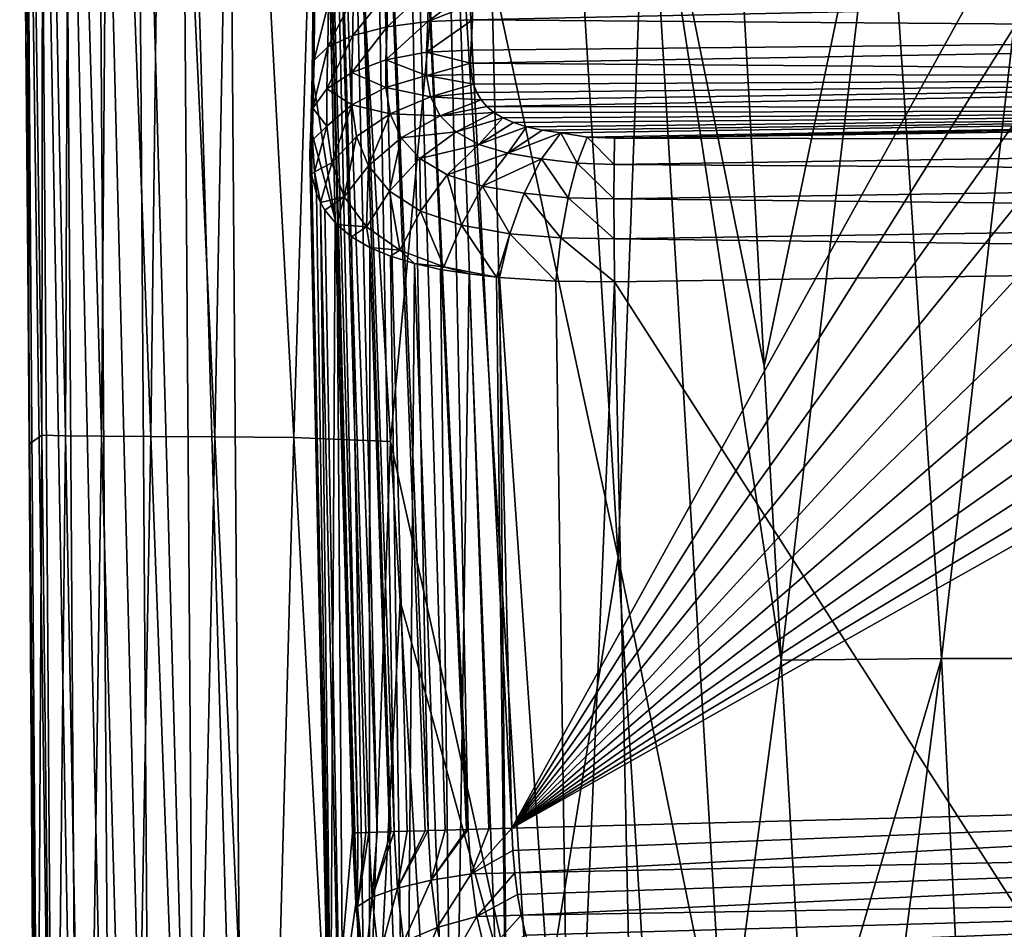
# Model space of a CAD drawing. Header units: metres. Extents: x -105 to 105, y -117 to 62.
# Tile 47 of 256: x -21 to -11, y -70 to -61. Entities that reach past the tile are written whole.
import ezdxf

# ---------------------------------------------------------------- set-up
doc = ezdxf.new("R2010")
doc.units = ezdxf.units.M
doc.layers.add('solid_509432_AD150_SW0001', color=7, linetype='CONTINUOUS')
doc.layers.add('solid_509432_AD150_SW0001_01', color=7, linetype='CONTINUOUS')

msp = doc.modelspace()

# ---------------------------------------------------------------- linework, layer by layer
at = {"layer": 'solid_509432_AD150_SW0001'}
for points in [[(-19.045641, -75.215363, 17.147009), (-19.19713, -54.325092, 17.148825), (-19.62364, -54.329342, 16.997919)], [(-19.19713, -54.325092, 17.148825), (-18.587837, -75.340057, 17.200001), (-18.733534, -55.793129, 17.200001)], [(-19.045641, -75.215363, 17.147009), (-18.587837, -75.340057, 17.200001), (-19.19713, -54.325092, 17.148825)], [(-20.553587, -75.223312, 15.57091), (-20.703344, -54.340107, 15.618036), (-20.745186, -54.547657, 15.167869)], [(-20.667543, -63.165646, 15.146933), (-20.745186, -54.547657, 15.167869), (-20.674238, -54.350121, 12.532863)], [(-20.4167, -75.222595, 16.010487), (-20.559347, -54.338673, 16.046946), (-20.703344, -54.340107, 15.618036)], [(-20.553587, -75.223312, 15.57091), (-20.4167, -75.222595, 16.010487), (-20.703344, -54.340107, 15.618036)], [(-20.532421, -64.82946, 12.569643), (-20.674238, -54.350121, 12.532863), (-20.520184, -54.359108, 9.863287)], [(-20.653772, -64.915947, 15.14205), (-20.667543, -63.165646, 15.146933), (-20.674238, -54.350121, 12.532863)], [(-20.532421, -64.82946, 12.569643), (-20.653772, -64.915947, 15.14205), (-20.674238, -54.350121, 12.532863)], [(-20.182926, -75.221359, 16.407114), (-20.322634, -54.336311, 16.432512), (-20.559347, -54.338673, 16.046946)], [(-20.4167, -75.222595, 16.010487), (-20.182926, -75.221359, 16.407114), (-20.559347, -54.338673, 16.046946)], [(-20.304152, -64.833633, 9.97648), (-20.532421, -64.82946, 12.569643), (-20.520184, -54.359108, 9.863287)], [(-20.304152, -64.833633, 9.97648), (-20.520184, -54.359108, 9.863287), (-20.260889, -54.368057, 7.19733)], [(-19.864649, -75.219681, 16.739777), (-20.005318, -54.333149, 16.755003), (-20.322634, -54.336311, 16.432512)], [(-20.182926, -75.221359, 16.407114), (-19.864649, -75.219681, 16.739777), (-20.322634, -54.336311, 16.432512)], [(-19.956394, -64.837753, 7.393705), (-20.304152, -64.833633, 9.97648), (-20.260889, -54.368057, 7.19733)], [(-19.956394, -64.837753, 7.393705), (-20.260889, -54.368057, 7.19733), (-19.876816, -54.376953, 4.570189)], [(-19.478737, -75.217644, 16.990843), (-19.62364, -54.329342, 16.997919), (-20.005318, -54.333149, 16.755003)], [(-19.864649, -75.219681, 16.739777), (-19.478737, -75.217644, 16.990843), (-20.005318, -54.333149, 16.755003)], [(-19.478821, -64.841789, 4.850242), (-19.956394, -64.837753, 7.393705), (-19.876816, -54.376953, 4.570189)], [(-19.478821, -64.841789, 4.850242), (-19.876816, -54.376953, 4.570189), (-19.351809, -54.385777, 2.012089)], [(-19.478737, -75.217644, 16.990843), (-19.045641, -75.215363, 17.147009), (-19.62364, -54.329342, 16.997919)], [(-18.863514, -64.845718, 2.371294), (-19.478821, -64.841789, 4.850242), (-19.351809, -54.385777, 2.012089)], [(-18.863514, -64.845718, 2.371294), (-19.351809, -54.385777, 2.012089), (-18.664734, -54.394508, -0.45539)], [(-18.099262, -64.849518, -0.024103), (-18.863514, -64.845718, 2.371294), (-18.664734, -54.394508, -0.45539)], [(-18.099262, -64.849518, -0.024103), (-18.664734, -54.394508, -0.45539), (-17.782228, -54.479614, -2.819041)], [(-17.167023, -64.888893, -2.323603), (-18.099262, -64.849518, -0.024103), (-17.782228, -54.479614, -2.819041)], [(-16.572926, -58.571999, -4.601857), (-17.167023, -64.888893, -2.323603), (-17.782228, -54.479614, -2.819041)], [(-20.553587, -75.223312, 15.57091), (-20.745186, -54.547657, 15.167869), (-20.667543, -63.165646, 15.146933)], [(-17.79764, -54.552696, 8.400708), (-17.878719, -54.614452, 8.778485), (-17.484661, -68.66523, 8.445437)], [(-17.627609, -54.549633, 8.054108), (-17.79764, -54.552696, 8.400708), (-17.297527, -68.659279, 8.046048)], [(-17.79764, -54.552696, 8.400708), (-17.377365, -68.661797, 8.183318), (-17.297527, -68.659279, 8.046048)], [(-17.79764, -54.552696, 8.400708), (-17.404917, -68.662666, 8.23926), (-17.377365, -68.661797, 8.183318)], [(-17.79764, -54.552696, 8.400708), (-17.484661, -68.66523, 8.445437), (-17.404917, -68.662666, 8.23926)], [(-17.379517, -54.545258, 7.758332), (-17.627609, -54.549633, 8.054108), (-17.133299, -68.654175, 7.834532)], [(-17.627609, -54.549633, 8.054108), (-17.164541, -68.655144, 7.86949), (-17.133299, -68.654175, 7.834532)], [(-17.627609, -54.549633, 8.054108), (-17.297527, -68.659279, 8.046048), (-17.164541, -68.655144, 7.86949)], [(-17.067808, -54.539822, 7.530602), (-17.379517, -54.545258, 7.758332), (-16.805925, -68.644112, 7.562496)], [(-17.379517, -54.545258, 7.758332), (-16.832378, -68.64492, 7.57944), (-16.805925, -68.644112, 7.562496)], [(-17.379517, -54.545258, 7.758332), (-17.008499, -68.650322, 7.712958), (-16.832378, -68.64492, 7.57944)], [(-17.379517, -54.545258, 7.758332), (-17.133299, -68.654175, 7.834532), (-17.008499, -68.650322, 7.712958)], [(-16.710634, -54.533649, 7.384178), (-17.067808, -54.539822, 7.530602), (-16.418427, -68.632309, 7.386474)], [(-17.067808, -54.539822, 7.530602), (-16.43367, -68.632774, 7.391154), (-16.418427, -68.632309, 7.386474)], [(-17.067808, -54.539822, 7.530602), (-16.639542, -68.63903, 7.471485), (-16.43367, -68.632774, 7.391154)], [(-17.067808, -54.539822, 7.530602), (-16.805925, -68.644112, 7.562496), (-16.639542, -68.63903, 7.471485)], [(-16.710634, -54.533649, 7.384178), (-15.998724, -68.619629, 7.318941), (-16.325373, -54.725822, 7.327495)], [(-16.710634, -54.533649, 7.384178), (-16.218697, -68.626259, 7.33998), (-15.998724, -68.619629, 7.318941)], [(-16.710634, -54.533649, 7.384178), (-16.418427, -68.632309, 7.386474), (-16.218697, -68.626259, 7.33998)], [(-17.703112, -62.74789, 8.712529), (-17.878719, -54.614452, 8.778485), (-17.852356, -56.040733, 8.767396)], [(-17.535234, -68.666916, 8.660645), (-17.878719, -54.614452, 8.778485), (-17.703112, -62.74789, 8.712529)], [(-17.52084, -68.666428, 8.584157), (-17.878719, -54.614452, 8.778485), (-17.535234, -68.666916, 8.660645)], [(-17.52084, -68.666428, 8.584157), (-17.484661, -68.66523, 8.445437), (-17.878719, -54.614452, 8.778485)], [(-16.325373, -54.725822, 7.327495), (-15.998724, -68.619629, 7.318941), (-8.54565, -55.127213, 7.123775)], [(-15.998724, -68.619629, 7.318941), (-7.993906, -55.852631, 7.109328), (-8.54565, -55.127213, 7.123775)], [(-15.998724, -68.619629, 7.318941), (-7.380745, -56.526978, 7.093272), (-7.993906, -55.852631, 7.109328)], [(-17.852356, -56.040733, 8.767396), (-17.918863, -60.788128, 10.263259), (-17.923367, -61.344593, 10.398182)], [(-17.703112, -62.74789, 8.712529), (-17.852356, -56.040733, 8.767396), (-17.923367, -61.344593, 10.398182)], [(-15.998724, -68.619629, 7.318941), (-6.71093, -57.145023, 7.075732), (-7.380745, -56.526978, 7.093272)], [(-15.998724, -68.619629, 7.318941), (-5.989578, -57.702053, 7.056843), (-6.71093, -57.145023, 7.075732)], [(-15.998724, -68.619629, 7.318941), (-5.222173, -58.193825, 7.036747), (-5.989578, -57.702053, 7.056843)], [(-15.458883, -58.095436, -6.421492), (-14.97075, -66.00779, -5.928457), (-16.572926, -58.571999, -4.601857)], [(-14.692076, -58.575722, -7.334913), (-14.97075, -66.00779, -5.928457), (-15.458883, -58.095436, -6.421492)], [(-15.998724, -68.619629, 7.318941), (-4.414609, -58.616539, 7.015601), (-5.222173, -58.193825, 7.036747)], [(-16.572926, -58.571999, -4.601857), (-15.793531, -71.095657, -3.860991), (-17.167023, -64.888893, -2.323603)], [(-14.97075, -66.00779, -5.928457), (-15.793531, -71.095657, -3.860991), (-16.572926, -58.571999, -4.601857)], [(-13.938541, -71.100449, -6.451406), (-14.97075, -66.00779, -5.928457), (-14.692076, -58.575722, -7.334913)], [(-14.692076, -58.575722, -7.334913), (-13.562381, -64.1623, -7.832583), (-13.399906, -66.999847, -7.617131)], [(-13.938541, -71.100449, -6.451406), (-14.692076, -58.575722, -7.334913), (-13.399906, -66.999847, -7.617131)], [(-14.692076, -58.575722, -7.334913), (-13.875585, -58.627518, -8.218363), (-13.562381, -64.1623, -7.832583)], [(-15.998724, -68.619629, 7.318941), (-3.573109, -58.966927, 6.993565), (-4.414609, -58.616539, 7.015601)], [(-12.408239, -58.613285, -9.569453), (-13.562381, -64.1623, -7.832583), (-13.875585, -58.627518, -8.218363)], [(-12.408239, -58.613285, -9.569453), (-13.399906, -66.999847, -7.617131), (-13.562381, -64.1623, -7.832583)], [(-11.851562, -66.981895, -9.024695), (-13.399906, -66.999847, -7.617131), (-12.408239, -58.613285, -9.569453)], [(-11.851562, -66.981895, -9.024695), (-12.408239, -58.613285, -9.569453), (-10.894458, -58.615067, -10.720415)], [(-10.24135, -66.984253, -10.205976), (-11.851562, -66.981895, -9.024695), (-10.894458, -58.615067, -10.720415)], [(-15.998724, -68.619629, 7.318941), (-2.704162, -59.242283, 6.970811), (-3.573109, -58.966927, 6.993565)], [(-15.998724, -68.619629, 7.318941), (-1.814456, -59.440495, 6.947513), (-2.704162, -59.242283, 6.970811)], [(-15.998724, -68.619629, 7.318941), (-0.910768, -59.560043, 6.923849), (-1.814456, -59.440495, 6.947513)], [(-15.998724, -68.619629, 7.318941), (0, -59.599998, 6.9), (-0.910768, -59.560043, 6.923849)], [(-17.772083, -61.081264, 11.205717), (-17.767879, -60.653351, 11.103174), (-17.526831, -60.595787, 11.461945)], [(-17.531401, -60.971424, 11.551543), (-17.772083, -61.081264, 11.205717), (-17.526831, -60.595787, 11.461945)], [(-17.531401, -60.971424, 11.551543), (-17.526831, -60.595787, 11.461945), (-17.19663, -60.550674, 11.743135)], [(-17.201822, -60.887413, 11.823402), (-17.531401, -60.971424, 11.551543), (-17.19663, -60.550674, 11.743135)], [(-17.201822, -60.887413, 11.823402), (-17.19663, -60.550674, 11.743135), (-16.801805, -60.52137, 11.925861)], [(-16.807756, -60.835449, 12.001163), (-17.201822, -60.887413, 11.823402), (-16.801805, -60.52137, 11.925861)], [(-16.807756, -60.835449, 12.001163), (-16.371681, -60.510101, 11.996561), (-16.374044, -60.665977, 12.027914)], [(-16.807756, -60.835449, 12.001163), (-16.801805, -60.52137, 11.925861), (-16.371681, -60.510101, 11.996561)], [(-17.906044, -61.208794, 10.811536), (-17.901875, -60.719093, 10.69347), (-17.767879, -60.653351, 11.103174)], [(-17.772083, -61.081264, 11.205717), (-17.906044, -61.208794, 10.811536), (-17.767879, -60.653351, 11.103174)], [(-16.807756, -60.835449, 12.001163), (-16.374044, -60.665977, 12.027914), (-16.37838, -60.819286, 12.071628)], [(-17.901875, -60.719093, 10.69347), (-17.923367, -61.344593, 10.398182), (-17.918863, -60.788128, 10.263259)], [(-17.906044, -61.208794, 10.811536), (-17.923367, -61.344593, 10.398182), (-17.901875, -60.719093, 10.69347)], [(-17.213516, -61.207302, 11.955115), (-17.201822, -60.887413, 11.823402), (-16.807756, -60.835449, 12.001163)], [(-16.820436, -61.133503, 12.124495), (-17.213516, -61.207302, 11.955115), (-16.807756, -60.835449, 12.001163)], [(-16.820436, -61.133503, 12.124495), (-16.37838, -60.819286, 12.071628), (-16.39274, -61.112255, 12.194313)], [(-16.820436, -61.133503, 12.124495), (-16.807756, -60.835449, 12.001163), (-16.37838, -60.819286, 12.071628)], [(-17.7833, -61.487453, 11.374125), (-17.772083, -61.081264, 11.205717), (-17.531401, -60.971424, 11.551543)], [(-17.542553, -61.328255, 11.698693), (-17.7833, -61.487453, 11.374125), (-17.531401, -60.971424, 11.551543)], [(-17.542553, -61.328255, 11.698693), (-17.531401, -60.971424, 11.551543), (-17.201822, -60.887413, 11.823402)], [(-17.213516, -61.207302, 11.955115), (-17.542553, -61.328255, 11.698693), (-17.201822, -60.887413, 11.823402)], [(-17.918018, -61.673161, 11.005326), (-17.906044, -61.208794, 10.811536), (-17.772083, -61.081264, 11.205717)], [(-17.7833, -61.487453, 11.374125), (-17.918018, -61.673161, 11.005326), (-17.772083, -61.081264, 11.205717)], [(-16.819843, -61.356808, 12.256475), (-17.213516, -61.207302, 11.955115), (-16.820436, -61.133503, 12.124495)], [(-16.820436, -61.133503, 12.124495), (-16.39274, -61.112255, 12.194313), (-16.395758, -61.237694, 12.264944)], [(-16.819843, -61.356808, 12.256475), (-16.820436, -61.133503, 12.124495), (-16.395758, -61.237694, 12.264944)], [(-17.906044, -61.208794, 10.811536), (-17.936964, -61.87075, 10.621296), (-17.923367, -61.344593, 10.398182)], [(-17.918018, -61.673161, 11.005326), (-17.936964, -61.87075, 10.621296), (-17.906044, -61.208794, 10.811536)], [(-17.212816, -61.472256, 12.111904), (-17.542553, -61.328255, 11.698693), (-17.213516, -61.207302, 11.955115)], [(-17.212816, -61.472256, 12.111904), (-17.213516, -61.207302, 11.955115), (-16.819843, -61.356808, 12.256475)], [(-16.819843, -61.356808, 12.256475), (-16.395758, -61.237694, 12.264944), (-16.38726, -61.346592, 12.336929)], [(-17.703112, -62.74789, 8.712529), (-17.923367, -61.344593, 10.398182), (-17.936964, -61.87075, 10.621296)], [(-17.541769, -61.640606, 11.883639), (-17.7833, -61.487453, 11.374125), (-17.542553, -61.328255, 11.698693)], [(-17.541769, -61.640606, 11.883639), (-17.542553, -61.328255, 11.698693), (-17.212816, -61.472256, 12.111904)], [(-17.212816, -61.472256, 12.111904), (-16.819843, -61.356808, 12.256475), (-16.780928, -61.563866, 12.417619)], [(-16.819843, -61.356808, 12.256475), (-16.38726, -61.346592, 12.336929), (-16.367071, -61.44072, 12.408402)], [(-16.780928, -61.563866, 12.417619), (-16.819843, -61.356808, 12.256475), (-16.367071, -61.44072, 12.408402)], [(-16.780928, -61.563866, 12.417619), (-16.367071, -61.44072, 12.408402), (-16.335546, -61.522163, 12.478325)], [(-17.782602, -61.846859, 11.586721), (-17.918018, -61.673161, 11.005326), (-17.7833, -61.487453, 11.374125)], [(-17.782602, -61.846859, 11.586721), (-17.7833, -61.487453, 11.374125), (-17.541769, -61.640606, 11.883639)], [(-17.541769, -61.640606, 11.883639), (-17.212816, -61.472256, 12.111904), (-17.169899, -61.726707, 12.313541)], [(-17.169899, -61.726707, 12.313541), (-17.212816, -61.472256, 12.111904), (-16.780928, -61.563866, 12.417619)], [(-16.780928, -61.563866, 12.417619), (-16.335546, -61.522163, 12.478325), (-16.292942, -61.593319, 12.546607)], [(-17.734911, -62.200104, 11.868614), (-17.782602, -61.846859, 11.586721), (-17.541769, -61.640606, 11.883639)], [(-17.734911, -62.200104, 11.868614), (-17.541769, -61.640606, 11.883639), (-17.495508, -61.94582, 12.127487)], [(-17.495508, -61.94582, 12.127487), (-17.541769, -61.640606, 11.883639), (-17.169899, -61.726707, 12.313541)], [(-17.169899, -61.726707, 12.313541), (-16.780928, -61.563866, 12.417619), (-16.689779, -61.748032, 12.602183)], [(-16.689779, -61.748032, 12.602183), (-16.780928, -61.563866, 12.417619), (-16.292942, -61.593319, 12.546607)], [(-16.689779, -61.748032, 12.602183), (-16.292942, -61.593319, 12.546607), (-16.238394, -61.656441, 12.613825)], [(-17.920925, -61.981575, 11.180639), (-17.936964, -61.87075, 10.621296), (-17.918018, -61.673161, 11.005326)], [(-17.920925, -61.981575, 11.180639), (-17.918018, -61.673161, 11.005326), (-17.782602, -61.846859, 11.586721)], [(-17.38114, -62.228962, 12.425015), (-17.495508, -61.94582, 12.127487), (-17.169899, -61.726707, 12.313541)], [(-17.38114, -62.228962, 12.425015), (-17.169899, -61.726707, 12.313541), (-17.066133, -61.959576, 12.554807)], [(-17.066133, -61.959576, 12.554807), (-17.169899, -61.726707, 12.313541), (-16.689779, -61.748032, 12.602183)], [(-16.689779, -61.748032, 12.602183), (-16.238394, -61.656441, 12.613825), (-16.170252, -61.713276, 12.680732)], [(-16.536097, -61.902748, 12.799277), (-16.689779, -61.748032, 12.602183), (-16.170252, -61.713276, 12.680732)], [(-16.536097, -61.902748, 12.799277), (-16.170252, -61.713276, 12.680732), (-16.085949, -61.764721, 12.74763)], [(-15.704233, -61.885551, 12.939761), (0, -61.677151, 13.399657), (-15.525231, -61.911869, 12.993114)], [(-15.271584, -61.951393, 13.074856), (0, -61.677151, 13.399657), (-15.006102, -61.962112, 13.107326)], [(-17.066133, -61.959576, 12.554807), (-16.689779, -61.748032, 12.602183), (-16.536097, -61.902748, 12.799277)], [(-16.316683, -62.023029, 12.992461), (-16.536097, -61.902748, 12.799277), (-16.085949, -61.764721, 12.74763)], [(-16.316683, -62.023029, 12.992461), (-16.085949, -61.764721, 12.74763), (-15.982208, -61.810963, 12.81416)], [(-16.316683, -62.023029, 12.992461), (-15.982208, -61.810963, 12.81416), (-15.855954, -61.851555, 12.879016)], [(-17.947161, -62.105568, 10.90519), (-17.74818, -71.083824, 10.499753), (-17.936964, -61.87075, 10.621296)], [(-17.920925, -61.981575, 11.180639), (-17.947161, -62.105568, 10.90519), (-17.936964, -61.87075, 10.621296)], [(-17.703112, -62.74789, 8.712529), (-17.936964, -61.87075, 10.621296), (-17.74818, -71.083824, 10.499753)], [(-17.899782, -62.287823, 11.400101), (-17.920925, -61.981575, 11.180639), (-17.782602, -61.846859, 11.586721)], [(-17.899782, -62.287823, 11.400101), (-17.782602, -61.846859, 11.586721), (-17.734911, -62.200104, 11.868614)], [(-16.885941, -62.15918, 12.821599), (-17.066133, -61.959576, 12.554807), (-16.536097, -61.902748, 12.799277)], [(-16.885941, -62.15918, 12.821599), (-16.536097, -61.902748, 12.799277), (-16.316683, -62.023029, 12.992461)], [(-16.037128, -62.107944, 13.163443), (-16.316683, -62.023029, 12.992461), (-15.855954, -61.851555, 12.879016)], [(-16.037128, -62.107944, 13.163443), (-15.855954, -61.851555, 12.879016), (-15.704233, -61.885551, 12.939761)], [(-16.037128, -62.107944, 13.163443), (-15.704233, -61.885551, 12.939761), (-15.525231, -61.911869, 12.993114)], [(-16.037128, -62.107944, 13.163443), (-15.525231, -61.911869, 12.993114), (-15.710104, -62.160683, 13.296695)], [(-15.367473, -62.205029, 13.397919), (-15.710104, -62.160683, 13.296695), (-15.525231, -61.911869, 12.993114)], [(-15.367473, -62.205029, 13.397919), (-15.525231, -61.911869, 12.993114), (-15.271584, -61.951393, 13.074856)], [(-17.920925, -61.981575, 11.180639), (-17.929512, -62.313515, 11.202481), (-17.947161, -62.105568, 10.90519)], [(-17.899782, -62.287823, 11.400101), (-17.929512, -62.313515, 11.202481), (-17.920925, -61.981575, 11.180639)], [(-17.615154, -62.529613, 12.214312), (-17.734911, -62.200104, 11.868614), (-17.495508, -61.94582, 12.127487)], [(-17.615154, -62.529613, 12.214312), (-17.495508, -61.94582, 12.127487), (-17.38114, -62.228962, 12.425015)], [(-17.178596, -62.473927, 12.758889), (-17.38114, -62.228962, 12.425015), (-17.066133, -61.959576, 12.554807)], [(-17.178596, -62.473927, 12.758889), (-17.066133, -61.959576, 12.554807), (-16.885941, -62.15918, 12.821599)], [(-15.367473, -62.205029, 13.397919), (-15.271584, -61.951393, 13.074856), (-15.010929, -62.216373, 13.438471)], [(-15.010929, -62.216373, 13.438471), (-15.271584, -61.951393, 13.074856), (-15.006102, -61.962112, 13.107326)], [(-15.010929, -62.216373, 13.438471), (-15.006102, -61.962112, 13.107326), (0, -61.989445, 13.83156)], [(-15.010929, -62.216373, 13.438471), (0, -61.989445, 13.83156), (0, -62.320679, 14.085726)], [(-17.947161, -62.105568, 10.90519), (-17.683653, -73.497368, 10.467704), (-17.74818, -71.083824, 10.499753)], [(-17.947161, -62.105568, 10.90519), (-17.715086, -73.340271, 11.102732), (-17.683653, -73.497368, 10.467704)], [(-17.947161, -62.105568, 10.90519), (-17.929512, -62.313515, 11.202481), (-17.715086, -73.340271, 11.102732)], [(-16.622459, -62.315762, 13.089696), (-16.885941, -62.15918, 12.821599), (-16.316683, -62.023029, 12.992461)], [(-16.622459, -62.315762, 13.089696), (-16.316683, -62.023029, 12.992461), (-16.037128, -62.107944, 13.163443)], [(-16.281273, -62.425945, 13.330525), (-16.622459, -62.315762, 13.089696), (-16.037128, -62.107944, 13.163443)], [(-16.281273, -62.425945, 13.330525), (-16.037128, -62.107944, 13.163443), (-15.710104, -62.160683, 13.296695)], [(-17.899782, -62.287823, 11.400101), (-17.734911, -62.200104, 11.868614), (-17.842737, -62.583931, 11.665095)], [(-17.615154, -62.529613, 12.214312), (-17.842737, -62.583931, 11.665095), (-17.734911, -62.200104, 11.868614)], [(-16.877907, -62.666946, 13.097754), (-17.178596, -62.473927, 12.758889), (-16.885941, -62.15918, 12.821599)], [(-16.877907, -62.666946, 13.097754), (-16.885941, -62.15918, 12.821599), (-16.622459, -62.315762, 13.089696)], [(-16.281273, -62.425945, 13.330525), (-15.710104, -62.160683, 13.296695), (-15.878481, -62.493446, 13.519328)], [(-15.453773, -62.537292, 13.642962), (-15.878481, -62.493446, 13.519328), (-15.710104, -62.160683, 13.296695)], [(-15.367473, -62.205029, 13.397919), (-15.453773, -62.537292, 13.642962), (-15.710104, -62.160683, 13.296695)], [(-15.367473, -62.205029, 13.397919), (-15.012575, -62.547646, 13.692607), (-15.453773, -62.537292, 13.642962)], [(-15.367473, -62.205029, 13.397919), (-15.010929, -62.216373, 13.438471), (-15.012575, -62.547646, 13.692607)], [(-17.899782, -62.287823, 11.400101), (-17.881001, -62.49707, 11.505886), (-17.929512, -62.313515, 11.202481)], [(-17.899782, -62.287823, 11.400101), (-17.842737, -62.583931, 11.665095), (-17.881001, -62.49707, 11.505886)], [(-17.400265, -62.81636, 12.604218), (-17.615154, -62.529613, 12.214312), (-17.38114, -62.228962, 12.425015)], [(-17.400265, -62.81636, 12.604218), (-17.38114, -62.228962, 12.425015), (-17.178596, -62.473927, 12.758889)], [(-15.012575, -62.547646, 13.692607), (-15.010929, -62.216373, 13.438471), (0, -62.320679, 14.085726)], [(-17.929512, -62.313515, 11.202481), (-17.881001, -62.49707, 11.505886), (-17.715086, -73.340271, 11.102732)], [(-16.484629, -62.802666, 13.403853), (-16.877907, -62.666946, 13.097754), (-16.622459, -62.315762, 13.089696)], [(-16.484629, -62.802666, 13.403853), (-16.622459, -62.315762, 13.089696), (-16.281273, -62.425945, 13.330525)], [(-15.012575, -62.547646, 13.692607), (0, -62.320679, 14.085726), (0, -62.706406, 14.245499)], [(-17.077805, -63.043751, 13.002134), (-17.400265, -62.81636, 12.604218), (-17.178596, -62.473927, 12.758889)], [(-17.077805, -63.043751, 13.002134), (-17.178596, -62.473927, 12.758889), (-16.877907, -62.666946, 13.097754)], [(-16.484629, -62.802666, 13.403853), (-16.281273, -62.425945, 13.330525), (-16.017757, -62.885426, 13.644245)], [(-16.281273, -62.425945, 13.330525), (-15.878481, -62.493446, 13.519328), (-16.017757, -62.885426, 13.644245)], [(-15.524505, -62.925098, 13.792953), (-16.017757, -62.885426, 13.644245), (-15.878481, -62.493446, 13.519328)], [(-15.453773, -62.537292, 13.642962), (-15.524505, -62.925098, 13.792953), (-15.878481, -62.493446, 13.519328)], [(-17.881001, -62.49707, 11.505886), (-17.842737, -62.583931, 11.665095), (-17.715086, -73.340271, 11.102732)], [(-17.615154, -62.529613, 12.214312), (-17.800241, -62.657349, 11.808883), (-17.842737, -62.583931, 11.665095)], [(-17.842737, -62.583931, 11.665095), (-17.608568, -73.337082, 11.727448), (-17.715086, -73.340271, 11.102732)], [(-17.842737, -62.583931, 11.665095), (-17.800241, -62.657349, 11.808883), (-17.608568, -73.337082, 11.727448)], [(-17.615154, -62.529613, 12.214312), (-17.687252, -62.795967, 12.105329), (-17.800241, -62.657349, 11.808883)], [(-17.400265, -62.81636, 12.604218), (-17.687252, -62.795967, 12.105329), (-17.615154, -62.529613, 12.214312)], [(-15.453773, -62.537292, 13.642962), (-15.010929, -62.933369, 13.852428), (-15.524505, -62.925098, 13.792953)], [(-15.453773, -62.537292, 13.642962), (-15.012575, -62.547646, 13.692607), (-15.010929, -62.933369, 13.852428)], [(-15.010929, -62.933369, 13.852428), (-15.012575, -62.547646, 13.692607), (0, -62.706406, 14.245499)], [(-17.800241, -62.657349, 11.808883), (-17.687252, -62.795967, 12.105329), (-17.608568, -73.337082, 11.727448)], [(-16.652632, -63.204842, 13.363855), (-17.077805, -63.043751, 13.002134), (-16.877907, -62.666946, 13.097754)], [(-16.652632, -63.204842, 13.363855), (-16.877907, -62.666946, 13.097754), (-16.484629, -62.802666, 13.403853)], [(-17.535234, -68.666916, 8.660645), (-17.703112, -62.74789, 8.712529), (-17.74818, -71.083824, 10.499753)], [(-17.687252, -62.795967, 12.105329), (-17.37324, -73.330589, 12.315842), (-17.608568, -73.337082, 11.727448)], [(-17.687252, -62.795967, 12.105329), (-17.543095, -62.915257, 12.389935), (-17.37324, -73.330589, 12.315842)], [(-17.400265, -62.81636, 12.604218), (-17.543095, -62.915257, 12.389935), (-17.687252, -62.795967, 12.105329)], [(-17.400265, -62.81636, 12.604218), (-17.36902, -63.016026, 12.659062), (-17.543095, -62.915257, 12.389935)], [(-17.077805, -63.043751, 13.002134), (-17.36902, -63.016026, 12.659062), (-17.400265, -62.81636, 12.604218)], [(-16.652632, -63.204842, 13.363855), (-16.484629, -62.802666, 13.403853), (-16.144909, -63.303959, 13.650343)], [(-16.484629, -62.802666, 13.403853), (-16.017757, -62.885426, 13.644245), (-16.144909, -63.303959, 13.650343)], [(-17.543095, -62.915257, 12.389935), (-17.36902, -63.016026, 12.659062), (-17.37324, -73.330589, 12.315842)], [(-16.017757, -62.885426, 13.644245), (-16.117451, -63.306561, 13.662342), (-16.144909, -63.303959, 13.650343)], [(-16.017757, -62.885426, 13.644245), (-15.57473, -63.341431, 13.837478), (-16.117451, -63.306561, 13.662342)], [(-15.524505, -62.925098, 13.792953), (-15.57473, -63.341431, 13.837478), (-16.017757, -62.885426, 13.644245)], [(-15.524505, -62.925098, 13.792953), (-15.006102, -63.347279, 13.907051), (-15.57473, -63.341431, 13.837478)], [(-15.524505, -62.925098, 13.792953), (-15.010929, -62.933369, 13.852428), (-15.006102, -63.347279, 13.907051)], [(-15.010929, -62.933369, 13.852428), (0, -63.120411, 14.3), (-15.006102, -63.347279, 13.907051)], [(-17.36902, -63.016026, 12.659062), (-17.019602, -73.321075, 12.841653), (-17.37324, -73.330589, 12.315842)], [(-17.36902, -63.016026, 12.659062), (-17.166782, -63.101086, 12.909143), (-17.019602, -73.321075, 12.841653)], [(-17.077805, -63.043751, 13.002134), (-17.166782, -63.101086, 12.909143), (-17.36902, -63.016026, 12.659062)], [(-17.077805, -63.043751, 13.002134), (-16.937984, -63.171295, 13.137464), (-17.166782, -63.101086, 12.909143)], [(-16.652632, -63.204842, 13.363855), (-16.937984, -63.171295, 13.137464), (-17.077805, -63.043751, 13.002134)], [(-17.166782, -63.101086, 12.909143), (-16.937984, -63.171295, 13.137464), (-17.019602, -73.321075, 12.841653)], [(0, -63.120411, 14.3), (0, -86.724808, 14.3), (-15.006102, -63.347279, 13.907051)], [(-20.553587, -75.223312, 15.57091), (-20.667543, -63.165646, 15.146933), (-20.653772, -64.915947, 15.14205)], [(-16.937984, -63.171295, 13.137464), (-16.563435, -73.30896, 13.281418), (-17.019602, -73.321075, 12.841653)], [(-16.937984, -63.171295, 13.137464), (-16.684931, -63.228306, 13.340949), (-16.563435, -73.30896, 13.281418)], [(-16.652632, -63.204842, 13.363855), (-16.684931, -63.228306, 13.340949), (-16.937984, -63.171295, 13.137464)], [(-16.652632, -63.204842, 13.363855), (-16.410349, -63.273033, 13.516764), (-16.684931, -63.228306, 13.340949)], [(-16.684931, -63.228306, 13.340949), (-16.410349, -63.273033, 13.516764), (-16.563435, -73.30896, 13.281418)], [(-16.652632, -63.204842, 13.363855), (-16.144909, -63.303959, 13.650343), (-16.410349, -63.273033, 13.516764)], [(-16.410349, -63.273033, 13.516764), (-16.025097, -73.294792, 13.615513), (-16.563435, -73.30896, 13.281418)], [(-16.410349, -63.273033, 13.516764), (-16.144909, -63.303959, 13.650343), (-16.025097, -73.294792, 13.615513)], [(-16.144909, -63.303959, 13.650343), (-16.117451, -63.306561, 13.662342), (-16.025097, -73.294792, 13.615513)], [(-16.117451, -63.306561, 13.662342), (-15.42861, -73.279198, 13.829026), (-16.025097, -73.294792, 13.615513)], [(-16.117451, -63.306561, 13.662342), (-15.57473, -63.341431, 13.837478), (-15.42861, -73.279198, 13.829026)], [(-15.57473, -63.341431, 13.837478), (-15.006102, -63.347279, 13.907051), (-15.42861, -73.279198, 13.829026)], [(-15.42861, -73.279198, 13.829026), (-15.006102, -63.347279, 13.907051), (-14.781674, -73.985245, 13.912929)], [(0, -86.724808, 14.3), (-14.781674, -73.985245, 13.912929), (-15.006102, -63.347279, 13.907051)], [(-20.586266, -75.236336, 15.111692), (-20.653772, -64.915947, 15.14205), (-20.532421, -64.82946, 12.569643)], [(-20.4119, -75.233986, 12.622908), (-20.586266, -75.236336, 15.111692), (-20.532421, -64.82946, 12.569643)], [(-20.4119, -75.233986, 12.622908), (-20.532421, -64.82946, 12.569643), (-20.304152, -64.833633, 9.97648)], [(-20.10593, -75.244415, 10.12614), (-20.4119, -75.233986, 12.622908), (-20.304152, -64.833633, 9.97648)], [(-20.10593, -75.244415, 10.12614), (-20.304152, -64.833633, 9.97648), (-19.956394, -64.837753, 7.393705)], [(-19.666094, -75.254768, 7.64633), (-20.10593, -75.244415, 10.12614), (-19.956394, -64.837753, 7.393705)], [(-19.666094, -75.254768, 7.64633), (-19.956394, -64.837753, 7.393705), (-19.478821, -64.841789, 4.850242)], [(-19.091223, -75.265038, 5.205813), (-19.666094, -75.254768, 7.64633), (-19.478821, -64.841789, 4.850242)], [(-19.091223, -75.265038, 5.205813), (-19.478821, -64.841789, 4.850242), (-18.863514, -64.845718, 2.371294)], [(-18.38163, -75.275192, 2.824509), (-19.091223, -75.265038, 5.205813), (-18.863514, -64.845718, 2.371294)], [(-18.38163, -75.275192, 2.824509), (-18.863514, -64.845718, 2.371294), (-18.099262, -64.849518, -0.024103)], [(-17.53615, -75.285194, 0.518811), (-18.38163, -75.275192, 2.824509), (-18.099262, -64.849518, -0.024103)], [(-17.53615, -75.285194, 0.518811), (-18.099262, -64.849518, -0.024103), (-17.167023, -64.888893, -2.323603)], [(-20.553587, -75.223312, 15.57091), (-20.653772, -64.915947, 15.14205), (-20.586266, -75.236336, 15.111692)], [(-17.07468, -66.428886, -2.240378), (-17.53615, -75.285194, 0.518811), (-17.167023, -64.888893, -2.323603)], [(-15.793531, -71.095657, -3.860991), (-17.07468, -66.428886, -2.240378), (-17.167023, -64.888893, -2.323603)], [(-14.97075, -66.00779, -5.928457), (-14.490759, -73.768608, -5.356079), (-15.793531, -71.095657, -3.860991)], [(-13.938541, -71.100449, -6.451406), (-14.490759, -73.768608, -5.356079), (-14.97075, -66.00779, -5.928457)], [(-17.07468, -66.428886, -2.240378), (-16.544704, -75.390266, -1.693834), (-17.53615, -75.285194, 0.518811)], [(-15.793531, -71.095657, -3.860991), (-16.544704, -75.390266, -1.693834), (-17.07468, -66.428886, -2.240378)], [(-13.938541, -71.100449, -6.451406), (-13.399906, -66.999847, -7.617131), (-13.149575, -71.387108, -7.257786)], [(-11.851562, -66.981895, -9.024695), (-13.149575, -71.387108, -7.257786), (-13.399906, -66.999847, -7.617131)], [(-11.851562, -66.981895, -9.024695), (-12.926235, -75.361656, -6.902969), (-13.149575, -71.387108, -7.257786)], [(-11.851562, -66.981895, -9.024695), (-11.434451, -75.343048, -8.244817), (-12.926235, -75.361656, -6.902969)], [(-10.24135, -66.984253, -10.205976), (-11.434451, -75.343048, -8.244817), (-11.851562, -66.981895, -9.024695)], [(-10.24135, -66.984253, -10.205976), (-9.873089, -75.345497, -9.372689), (-11.434451, -75.343048, -8.244817)], [(-15.987632, -68.836632, 7.306815), (0, -68.200684, 6.9), (-15.998724, -68.619629, 7.318941)], [(0, -68.718338, 6.83186), (0, -68.200684, 6.9), (-15.968702, -69.050697, 7.270983)], [(-17.502321, -69.347191, 8.587237), (-17.535234, -68.666916, 8.660645), (-17.74818, -71.083824, 10.499753)], [(-17.52084, -68.666428, 8.584157), (-17.535234, -68.666916, 8.660645), (-17.502321, -69.347191, 8.587237)], [(-17.485268, -69.376495, 8.503184), (-17.484661, -68.66523, 8.445437), (-17.52084, -68.666428, 8.584157)], [(-17.485268, -69.376495, 8.503184), (-17.52084, -68.666428, 8.584157), (-17.502321, -69.347191, 8.587237)], [(-17.485268, -69.376495, 8.503184), (-17.377365, -68.661797, 8.183318), (-17.404917, -68.662666, 8.23926)], [(-17.485268, -69.376495, 8.503184), (-17.343948, -69.285881, 8.11192), (-17.377365, -68.661797, 8.183318)], [(-17.485268, -69.376495, 8.503184), (-17.404917, -68.662666, 8.23926), (-17.484661, -68.66523, 8.445437)], [(-17.343948, -69.285881, 8.11192), (-17.297527, -68.659279, 8.046048), (-17.377365, -68.661797, 8.183318)], [(-17.343948, -69.285881, 8.11192), (-17.133299, -68.654175, 7.834532), (-17.164541, -68.655144, 7.86949)], [(-17.343948, -69.285881, 8.11192), (-17.101963, -69.199371, 7.772471), (-17.133299, -68.654175, 7.834532)], [(-17.343948, -69.285881, 8.11192), (-17.164541, -68.655144, 7.86949), (-17.297527, -68.659279, 8.046048)], [(-17.101963, -69.199371, 7.772471), (-17.008499, -68.650322, 7.712958), (-17.133299, -68.654175, 7.834532)], [(-17.101963, -69.199371, 7.772471), (-16.805925, -68.644112, 7.562496), (-16.832378, -68.64492, 7.57944)], [(-17.101963, -69.199371, 7.772471), (-16.776445, -69.123085, 7.508875), (-16.805925, -68.644112, 7.562496)], [(-17.101963, -69.199371, 7.772471), (-16.832378, -68.64492, 7.57944), (-17.008499, -68.650322, 7.712958)], [(-16.776445, -69.123085, 7.508875), (-16.639542, -68.63903, 7.471485), (-16.805925, -68.644112, 7.562496)], [(-16.776445, -69.123085, 7.508875), (-16.418427, -68.632309, 7.386474), (-16.43367, -68.632774, 7.391154)], [(-16.776445, -69.123085, 7.508875), (-16.390444, -69.062424, 7.339796), (-16.418427, -68.632309, 7.386474)], [(-16.776445, -69.123085, 7.508875), (-16.43367, -68.632774, 7.391154), (-16.639542, -68.63903, 7.471485)], [(-16.390444, -69.062424, 7.339796), (-16.218697, -68.626259, 7.33998), (-16.418427, -68.632309, 7.386474)], [(-16.390444, -69.062424, 7.339796), (-15.998724, -68.619629, 7.318941), (-16.218697, -68.626259, 7.33998)], [(-16.390444, -69.062424, 7.339796), (-15.987632, -68.836632, 7.306815), (-15.998724, -68.619629, 7.318941)], [(0, -68.718338, 6.83186), (-15.968702, -69.050697, 7.270983), (-15.941814, -69.259308, 7.211903)], [(0, -68.718338, 6.83186), (-15.941814, -69.259308, 7.211903), (-15.906601, -69.460274, 7.130168)], [(0, -69.2005, 6.632158), (0, -68.718338, 6.83186), (-15.906601, -69.460274, 7.130168)], [(-16.390444, -69.062424, 7.339796), (-15.968702, -69.050697, 7.270983), (-15.987632, -68.836632, 7.306815)], [(-17.101963, -69.199371, 7.772471), (-17.042322, -69.717392, 7.592212), (-16.776445, -69.123085, 7.508875)], [(-17.042322, -69.717392, 7.592212), (-16.718733, -69.5784, 7.352961), (-16.776445, -69.123085, 7.508875)], [(-16.776445, -69.123085, 7.508875), (-16.718733, -69.5784, 7.352961), (-16.390444, -69.062424, 7.339796)], [(-16.718733, -69.5784, 7.352961), (-16.334499, -69.471703, 7.203796), (-16.390444, -69.062424, 7.339796)], [(-16.390444, -69.062424, 7.339796), (-16.334499, -69.471703, 7.203796), (-15.968702, -69.050697, 7.270983)], [(-16.334499, -69.471703, 7.203796), (-15.941814, -69.259308, 7.211903), (-15.968702, -69.050697, 7.270983)], [(-17.343948, -69.285881, 8.11192), (-17.282356, -69.878838, 7.904607), (-17.101963, -69.199371, 7.772471)], [(-17.282356, -69.878838, 7.904607), (-17.042322, -69.717392, 7.592212), (-17.101963, -69.199371, 7.772471)], [(0, -69.2005, 6.632158), (-15.906601, -69.460274, 7.130168), (-15.862869, -69.651489, 7.02649)], [(0, -69.2005, 6.632158), (-15.862869, -69.651489, 7.02649), (-15.810307, -69.830719, 6.90182)], [(0, -69.2005, 6.632158), (-15.810307, -69.830719, 6.90182), (-15.748605, -69.996033, 6.757083)], [(0, -69.614494, 6.314497), (0, -69.2005, 6.632158), (-15.748605, -69.996033, 6.757083)], [(-17.485268, -69.376495, 8.503184), (-17.421835, -70.051315, 8.268025), (-17.343948, -69.285881, 8.11192)], [(-17.421835, -70.051315, 8.268025), (-17.282356, -69.878838, 7.904607), (-17.343948, -69.285881, 8.11192)], [(-16.334499, -69.471703, 7.203796), (-15.906601, -69.460274, 7.130168), (-15.941814, -69.259308, 7.211903)], [(-17.44582, -70.00547, 8.38118), (-17.502321, -69.347191, 8.587237), (-17.74818, -71.083824, 10.499753)], [(-17.485268, -69.376495, 8.503184), (-17.502321, -69.347191, 8.587237), (-17.44582, -70.00547, 8.38118)], [(-17.485268, -69.376495, 8.503184), (-17.44582, -70.00547, 8.38118), (-17.421835, -70.051315, 8.268025)], [(-16.718733, -69.5784, 7.352961), (-16.632252, -69.986786, 7.103686), (-16.334499, -69.471703, 7.203796)], [(-16.632252, -69.986786, 7.103686), (-16.250076, -69.840485, 6.986184), (-16.334499, -69.471703, 7.203796)], [(-16.334499, -69.471703, 7.203796), (-16.250076, -69.840485, 6.986184), (-15.906601, -69.460274, 7.130168)], [(-16.250076, -69.840485, 6.986184), (-15.862869, -69.651489, 7.02649), (-15.906601, -69.460274, 7.130168)], [(-17.042322, -69.717392, 7.592212), (-16.953838, -70.180878, 7.304143), (-16.718733, -69.5784, 7.352961)], [(-16.953838, -70.180878, 7.304143), (-16.632252, -69.986786, 7.103686), (-16.718733, -69.5784, 7.352961)]]:
    msp.add_3dface(points, dxfattribs=at)
at = {"layer": 'solid_509432_AD150_SW0001_01'}
for points in [[(-18.733534, -55.793129, 17.200001), (-18.587837, -75.340057, 17.200001), (18.747355, -54.341576, 17.200001)], [(-18.587837, -75.340057, 17.200001), (18.588333, -75.235542, 17.200001), (18.747355, -54.341576, 17.200001)], [(-15.998724, -68.619629, 7.318941), (0, -68.200684, 6.9), (0, -59.599998, 6.9)], [(-16.37838, -60.819286, 12.071628), (0, -60.463192, 12.468125), (0, -60.945362, 12.667843)], [(-16.37838, -60.819286, 12.071628), (-16.374044, -60.665977, 12.027914), (0, -60.463192, 12.468125)], [(-16.39274, -61.112255, 12.194313), (-16.37838, -60.819286, 12.071628), (0, -60.945362, 12.667843)], [(-16.395758, -61.237694, 12.264944), (0, -60.945362, 12.667843), (0, -61.359406, 12.985555)], [(-16.395758, -61.237694, 12.264944), (-16.39274, -61.112255, 12.194313), (0, -60.945362, 12.667843)], [(-16.38726, -61.346592, 12.336929), (-16.395758, -61.237694, 12.264944), (0, -61.359406, 12.985555)], [(-16.367071, -61.44072, 12.408402), (-16.38726, -61.346592, 12.336929), (0, -61.359406, 12.985555)], [(-16.335546, -61.522163, 12.478325), (-16.367071, -61.44072, 12.408402), (0, -61.359406, 12.985555)], [(-16.292942, -61.593319, 12.546607), (-16.335546, -61.522163, 12.478325), (0, -61.359406, 12.985555)], [(-16.238394, -61.656441, 12.613825), (-16.292942, -61.593319, 12.546607), (0, -61.359406, 12.985555)], [(-16.238394, -61.656441, 12.613825), (0, -61.359406, 12.985555), (0, -61.677151, 13.399657)], [(-16.170252, -61.713276, 12.680732), (-16.238394, -61.656441, 12.613825), (0, -61.677151, 13.399657)], [(-16.085949, -61.764721, 12.74763), (-16.170252, -61.713276, 12.680732), (0, -61.677151, 13.399657)], [(-15.982208, -61.810963, 12.81416), (-16.085949, -61.764721, 12.74763), (0, -61.677151, 13.399657)], [(-15.855954, -61.851555, 12.879016), (-15.982208, -61.810963, 12.81416), (0, -61.677151, 13.399657)], [(-15.704233, -61.885551, 12.939761), (-15.855954, -61.851555, 12.879016), (0, -61.677151, 13.399657)], [(-15.271584, -61.951393, 13.074856), (-15.525231, -61.911869, 12.993114), (0, -61.677151, 13.399657)], [(-15.006102, -61.962112, 13.107326), (0, -61.677151, 13.399657), (0, -61.735245, 13.500274)], [(0, -61.989445, 13.83156), (-15.006102, -61.962112, 13.107326), (0, -61.735245, 13.500274)], [(-15.010929, -62.933369, 13.852428), (0, -62.706406, 14.245499), (0, -63.120411, 14.3)], [(-15.987632, -68.836632, 7.306815), (-15.968702, -69.050697, 7.270983), (0, -68.200684, 6.9)]]:
    msp.add_3dface(points, dxfattribs=at)

doc.saveas('drawing.dxf')
